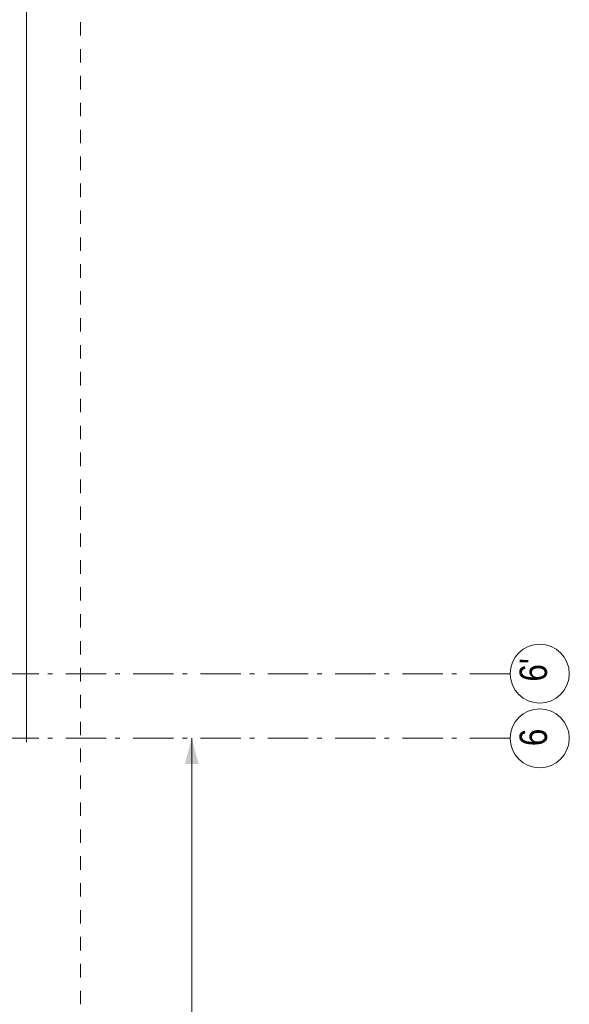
# Model space of a CAD drawing. Header units: millimetres. Extents: x 45699 to 251499, y 244 to 86446.
# Tile 203 of 240: x 240598 to 243999, y 44752 to 50850. Entities that reach past the tile are written whole.
import ezdxf

# ---------------------------------------------------------------- set-up
doc = ezdxf.new("R2010")
doc.units = ezdxf.units.MM
doc.header["$LTSCALE"] = 400
doc.linetypes.add('STYLE_01', pattern=[0.416641, 0.208282, -0.208359])
doc.linetypes.add('STYLE_06', pattern=[1.041641, 0.625, -0.208282, 0.069427, -0.138931])
doc.layers.add('Buitenkozijnen', color=140, linetype='Continuous', lineweight=15)
doc.layers.add('None', color=7, linetype='Continuous', lineweight=9)
doc.styles.add('Arial Narrow', font='ARIALN.TTF', dxfattribs={"height": 222.25})

msp = doc.modelspace()

# ---------------------------------------------------------------- linework, layer by layer
at = {"layer": 'Buitenkozijnen', "color": 43, "linetype": 'Continuous', "lineweight": 9}
msp.add_line((240639.7, 71624.3), (240639.7, 46375), dxfattribs=at)
at = {"layer": 'None', "color": 140, "linetype": 'STYLE_01', "lineweight": 15}
msp.add_line((240974.4, 84500), (240974.4, 38530), dxfattribs=at)
at = {"layer": 'None', "color": 43, "linetype": 'STYLE_06', "lineweight": 9}
for p, q in [((243633.3, 46800), (224925.4, 46800)), ((243633.3, 46400), (224925.4, 46400))]:
    msp.add_line(p, q, dxfattribs=at)
at = {"layer": 'None', "color": 43, "linetype": 'Continuous', "lineweight": 9}
msp.add_line((241662.3, 38530.2), (241662.3, 46400), dxfattribs=at)
for centre in [(243815.9, 46800), (243815.9, 46400)]:
    msp.add_circle(centre, 182.6, dxfattribs=at)
at = {"layer": 'None', "color": 43, "lineweight": 9}
msp.add_solid([(241662.3, 46400), (241704.8, 46241.2), (241619.7, 46241.2)], dxfattribs=at)

# ---------------------------------------------------------------- texts
at = {"layer": 'None', "color": 43, "attachment_point": 1, "rotation": 90, "style": 'Arial Narrow'}
for s, insert, char_height in [("6'", (243691.1, 46751.3), 169.33), ('6', (243691.1, 46351.3), 169.3)]:
    msp.add_mtext(s, dxfattribs=dict(at, insert=insert, char_height=char_height))

doc.saveas('drawing.dxf')
